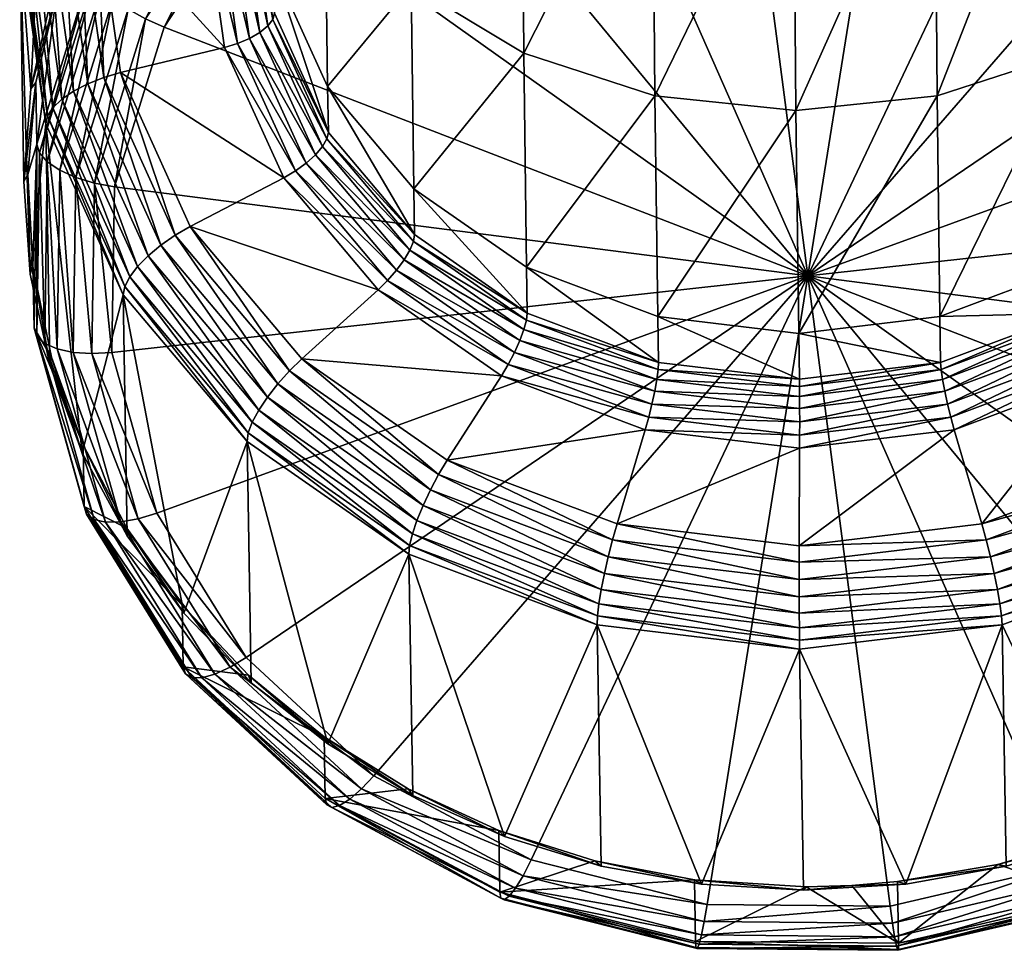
# Model space of a CAD drawing. Extents: x -0.129 to 0.207, y -0.196 to 0.001.
# Tile 2 of 256: x -0.03 to 0.008, y -0.196 to -0.16. Entities that reach past the tile are written whole.
import ezdxf

# ---------------------------------------------------------------- set-up
doc = ezdxf.new("R2010")
doc.units = 0
doc.layers.add('mesh', color=7, linetype='CONTINUOUS')

msp = doc.modelspace()

# ---------------------------------------------------------------- meshes
at = {"layer": 'mesh'}
mesh = msp.add_polyface(dxfattribs=at)
corners = [(-0.013859, -0.142591, 0.51199), (-0.017111, -0.146913, 0.507779), (-0.010277, -0.143425, 0.506206), (-0.01715, -0.144538, 0.512872), (0.000856, -0.169915, 0.515336), (-0.009145, -0.147215, 0.504672), (-0.015295, -0.150354, 0.506088), (-0.002313, -0.145623, 0.503983), (-0.020344, -0.154826, 0.508134), (-0.023949, -0.160326, 0.51067), (-0.010234, -0.143839, 0.505543), (-0.002686, -0.141657, 0.505441), (-0.017044, -0.147315, 0.50711), (-0.010118, -0.144397, 0.505006), (-0.002669, -0.142077, 0.50478), (-0.01686, -0.147838, 0.506557), (-0.009937, -0.145061, 0.504631), (-0.002629, -0.142652, 0.50425), (-0.01657, -0.148446, 0.506158), (-0.009703, -0.145784, 0.504444), (-0.002568, -0.143344, 0.503888), (-0.016195, -0.149098, 0.505938), (-0.009433, -0.146519, 0.504458), (-0.002492, -0.144104, 0.503717), (-0.01576, -0.149748, 0.505915), (-0.020955, -0.154349, 0.508019), (-0.002405, -0.144882, 0.503749), (-0.017547, -0.145345, 0.543038), (-0.014225, -0.139637, 0.545014), (-0.017577, -0.143579, 0.546826), (-0.014196, -0.141403, 0.541226), (-0.009985, -0.169578, 0.559009), (-0.01009, -0.161328, 0.572405), (-0.005035, -0.162975, 0.573744), (-0.014323, -0.166553, 0.557564), (-0.014423, -0.158707, 0.570305), (-0.017646, -0.162611, 0.5557), (-0.017739, -0.155291, 0.567587), (-0.005125, -0.151533, 0.585236), (-0.010177, -0.150227, 0.583555), (-0.014506, -0.148149, 0.580909), (-0.017816, -0.145442, 0.577479), (-0.005192, -0.137761, 0.5938), (-0.010242, -0.136866, 0.591863), (-0.014567, -0.135442, 0.58881), (-0.017479, -0.144594, 0.512896), (-0.014193, -0.142608, 0.511995), (-0.015591, -0.140967, 0.538805), (-0.015227, -0.14127, 0.539024), (-0.018815, -0.14549, 0.540964), (-0.014888, -0.141494, 0.539352), (-0.018399, -0.145624, 0.54125), (-0.014599, -0.141626, 0.539766), (-0.018044, -0.145677, 0.541629), (-0.017772, -0.145646, 0.542073), (-0.014378, -0.141654, 0.540238), (-0.017603, -0.145533, 0.542554), (-0.01424, -0.141578, 0.540736)]
mesh.append_faces([[corners[k] for k in face] for face in [(0, 1, 2, 2), (3, 1, 0, 0), (4, 5, 6, 6), (4, 7, 5, 5), (4, 8, 9, 9), (6, 8, 4, 4), (2, 10, 11, 11), (2, 12, 10, 10), (1, 12, 2, 2), (10, 13, 14, 14), (10, 15, 13, 13), (12, 15, 10, 10), (13, 16, 17, 17), (13, 18, 16, 16), (15, 18, 13, 13), (16, 19, 20, 20), (16, 21, 19, 19), (18, 21, 16, 16), (19, 22, 23, 23), (19, 24, 22, 22), (21, 24, 19, 19), (21, 25, 24, 24), (22, 5, 26, 26), (22, 6, 5, 5), (24, 6, 22, 22), (24, 8, 6, 6), (27, 28, 29, 29), (30, 28, 27, 27), (31, 32, 33, 33), (34, 35, 32, 32), (36, 35, 34, 34), (36, 37, 35, 35), (32, 38, 33, 33), (32, 39, 38, 38), (35, 39, 32, 32), (35, 40, 39, 39), (37, 40, 35, 35), (37, 41, 40, 40), (39, 42, 38, 38), (40, 43, 39, 39), (41, 44, 40, 40), (45, 0, 46, 46), (45, 3, 0, 0), (47, 48, 49, 49), (48, 50, 51, 51), (50, 52, 53, 53), (52, 54, 53, 53), (52, 55, 54, 54), (55, 56, 54, 54), (55, 57, 56, 56), (57, 27, 56, 56), (57, 30, 27, 27)]])
mesh = msp.add_polyface(dxfattribs=at)
corners = [(0.012681, -0.143632, 0.506482), (0.005105, -0.139352, 0.510628), (0.005144, -0.141727, 0.505535), (0.012642, -0.141257, 0.511575), (0.008943, -0.140081, 0.510998), (0.019411, -0.147242, 0.508218), (0.004735, -0.145687, 0.504068), (-0.002313, -0.145623, 0.503983), (0.000856, -0.169915, 0.515336), (0.011518, -0.147402, 0.50492), (0.017575, -0.150651, 0.506483), (0.022492, -0.155212, 0.508648), (0.005135, -0.142147, 0.504874), (0.012646, -0.144046, 0.505818), (-0.002669, -0.142077, 0.50478), (-0.002686, -0.141657, 0.505441), (0.005097, -0.142722, 0.504343), (0.012533, -0.144601, 0.505278), (-0.002629, -0.142652, 0.50425), (-0.010118, -0.144397, 0.505006), (0.005033, -0.143412, 0.503979), (0.012349, -0.145261, 0.504898), (-0.002568, -0.143344, 0.503888), (-0.009937, -0.145061, 0.504631), (0.004947, -0.144171, 0.503806), (0.012107, -0.145981, 0.504706), (-0.002492, -0.144104, 0.503717), (-0.009703, -0.145784, 0.504444), (0.004845, -0.144947, 0.503837), (0.011824, -0.146711, 0.504714), (-0.002405, -0.144882, 0.503749), (-0.009433, -0.146519, 0.504458), (-0.009145, -0.147215, 0.504672), (0.011014, -0.169578, 0.559173), (0.010909, -0.161328, 0.572569), (0.015275, -0.158707, 0.570537), (0.015192, -0.148149, 0.581141), (0.010822, -0.150227, 0.583719), (0.005835, -0.162975, 0.573829), (0.005745, -0.151533, 0.585321), (0.000396, -0.163537, 0.574229), (0.000305, -0.151978, 0.585838), (-0.005035, -0.162975, 0.573744), (-0.005125, -0.151533, 0.585236), (0.01513, -0.135442, 0.589042), (0.010757, -0.136866, 0.592027), (0.005678, -0.137761, 0.593884), (0.000238, -0.138066, 0.594489), (-0.005192, -0.137761, 0.5938), (0.012425, -0.141027, 0.511466), (0.016138, -0.142862, 0.512351)]
mesh.append_faces([[corners[k] for k in face] for face in [(0, 1, 2, 2), (0, 3, 4, 4), (5, 3, 0, 0), (6, 7, 8, 8), (8, 9, 6, 6), (8, 10, 9, 9), (11, 10, 8, 8), (0, 12, 13, 13), (2, 12, 0, 0), (2, 14, 12, 12), (15, 14, 2, 2), (13, 16, 17, 17), (12, 16, 13, 13), (12, 18, 16, 16), (14, 18, 12, 12), (14, 19, 18, 18), (17, 20, 21, 21), (16, 20, 17, 17), (16, 22, 20, 20), (18, 22, 16, 16), (18, 23, 22, 22), (21, 24, 25, 25), (20, 24, 21, 21), (20, 26, 24, 24), (22, 26, 20, 20), (22, 27, 26, 26), (25, 28, 29, 29), (24, 28, 25, 25), (24, 30, 28, 28), (26, 30, 24, 24), (26, 31, 30, 30), (29, 6, 9, 9), (28, 6, 29, 29), (28, 7, 6, 6), (30, 7, 28, 28), (30, 32, 7, 7), (33, 34, 35, 35), (34, 36, 35, 35), (34, 37, 36, 36), (38, 37, 34, 34), (38, 39, 37, 37), (40, 39, 38, 38), (40, 41, 39, 39), (42, 41, 40, 40), (42, 43, 41, 41), (37, 44, 36, 36), (39, 45, 37, 37), (41, 46, 39, 39), (41, 47, 46, 46), (43, 47, 41, 41), (43, 48, 47, 47), (49, 3, 50, 50)]])
mesh = msp.add_polyface(dxfattribs=at)
corners = [(-0.026766, -0.155618, 0.517964), (-0.026726, -0.157993, 0.512871), (-0.024984, -0.152444, 0.516498), (-0.028077, -0.158974, 0.519519), (-0.028853, -0.16483, 0.516043), (-0.028893, -0.162455, 0.521136), (-0.026627, -0.158357, 0.512185), (-0.022721, -0.151882, 0.510052), (-0.028747, -0.165171, 0.515346), (-0.028445, -0.165515, 0.51471), (-0.026346, -0.15877, 0.511581), (-0.027969, -0.165839, 0.514179), (-0.025904, -0.159201, 0.5111), (-0.02735, -0.166119, 0.513789), (-0.02533, -0.159624, 0.510776), (-0.026632, -0.166338, 0.513566), (-0.024663, -0.160007, 0.510629), (-0.025863, -0.16648, 0.513525), (-0.021617, -0.161102, 0.548147), (-0.025629, -0.162075, 0.54857), (-0.026531, -0.155707, 0.545593), (-0.028457, -0.149902, 0.539561), (-0.028301, -0.1592, 0.519623), (-0.027021, -0.155815, 0.518054), (-0.029083, -0.162705, 0.521251), (-0.02951, -0.156974, 0.54285), (-0.029354, -0.166272, 0.522912), (-0.028508, -0.164047, 0.546156), (-0.029109, -0.169839, 0.524577), (-0.025265, -0.152609, 0.516573), (-0.029439, -0.156692, 0.543456), (-0.02844, -0.163747, 0.546754), (-0.028389, -0.149638, 0.540174), (-0.029222, -0.156424, 0.544032), (-0.02823, -0.163427, 0.547306), (-0.028179, -0.149422, 0.540775), (-0.028868, -0.156184, 0.544551), (-0.027889, -0.163103, 0.547785), (-0.027838, -0.149265, 0.541332), (-0.028397, -0.155983, 0.544985), (-0.027433, -0.16279, 0.548167), (-0.027383, -0.149176, 0.541818), (-0.027831, -0.155832, 0.545313), (-0.026885, -0.162506, 0.548433), (-0.026837, -0.149158, 0.542209), (-0.027198, -0.155738, 0.545519), (-0.026274, -0.162264, 0.548569), (-0.026226, -0.149213, 0.542484), (-0.025583, -0.149338, 0.54263)]
mesh.append_faces([[corners[k] for k in face] for face in [(0, 1, 2, 2), (3, 1, 0, 0), (3, 4, 1, 1), (5, 4, 3, 3), (1, 6, 7, 7), (1, 8, 6, 6), (4, 8, 1, 1), (6, 9, 10, 10), (8, 9, 6, 6), (10, 11, 12, 12), (9, 11, 10, 10), (12, 13, 14, 14), (11, 13, 12, 12), (14, 15, 16, 16), (13, 15, 14, 14), (15, 17, 16, 16), (18, 19, 20, 20), (21, 22, 23, 23), (21, 24, 22, 22), (25, 24, 21, 21), (25, 26, 24, 24), (27, 28, 25, 25), (23, 2, 29, 29), (23, 0, 2, 2), (22, 0, 23, 23), (22, 3, 0, 0), (24, 3, 22, 22), (24, 5, 3, 3), (26, 5, 24, 24), (27, 30, 31, 31), (25, 30, 27, 27), (25, 32, 30, 30), (21, 32, 25, 25), (31, 33, 34, 34), (30, 33, 31, 31), (30, 35, 33, 33), (32, 35, 30, 30), (34, 36, 37, 37), (33, 36, 34, 34), (33, 38, 36, 36), (37, 39, 40, 40), (36, 39, 37, 37), (36, 41, 39, 39), (40, 42, 43, 43), (39, 42, 40, 40), (39, 44, 42, 42), (43, 45, 46, 46), (42, 45, 43, 43), (42, 47, 45, 45), (46, 20, 19, 19), (45, 20, 46, 46), (45, 48, 20, 20)]])
mesh = msp.add_polyface(dxfattribs=at)
corners = [(-0.024984, -0.152444, 0.516498), (-0.026726, -0.157993, 0.512871), (-0.022721, -0.151882, 0.510052), (-0.026627, -0.158357, 0.512185), (-0.022635, -0.152267, 0.509376), (-0.026346, -0.15877, 0.511581), (-0.022395, -0.15274, 0.5088), (-0.025904, -0.159201, 0.5111), (-0.022016, -0.153269, 0.508364), (-0.02533, -0.159624, 0.510776), (-0.021525, -0.153818, 0.508098), (-0.024663, -0.160007, 0.510629), (-0.020955, -0.154349, 0.508019), (-0.023949, -0.160326, 0.51067), (-0.020344, -0.154826, 0.508134), (-0.025863, -0.16648, 0.513525), (-0.017617, -0.164378, 0.551913), (-0.019727, -0.158021, 0.553544), (-0.017646, -0.162611, 0.5557), (-0.019698, -0.159787, 0.549756), (-0.020425, -0.153095, 0.551241), (-0.020395, -0.154861, 0.547453), (-0.017739, -0.155291, 0.567587), (-0.019812, -0.151314, 0.564435), (-0.021617, -0.161102, 0.548147), (-0.026531, -0.155707, 0.545593), (-0.022381, -0.155707, 0.545625), (-0.019338, -0.166129, 0.550509), (-0.025629, -0.162075, 0.54857), (-0.021117, -0.160951, 0.548156), (-0.018889, -0.165866, 0.550465), (-0.021864, -0.155678, 0.545691), (-0.021578, -0.150311, 0.543116), (-0.021079, -0.150404, 0.543238), (-0.020652, -0.160754, 0.548288), (-0.018472, -0.165563, 0.550547), (-0.021383, -0.155593, 0.545876), (-0.020615, -0.150433, 0.543475), (-0.020254, -0.160522, 0.548534), (-0.018115, -0.165241, 0.550751), (-0.020971, -0.155459, 0.546167), (-0.020217, -0.150396, 0.543812), (-0.017842, -0.164922, 0.551061), (-0.01995, -0.160273, 0.548877), (-0.020656, -0.155284, 0.546545), (-0.017672, -0.164627, 0.551457), (-0.01976, -0.160022, 0.549294), (-0.02046, -0.15508, 0.546984), (-0.019913, -0.150295, 0.544224), (-0.019724, -0.150138, 0.544685)]
mesh.append_faces([[corners[k] for k in face] for face in [(0, 1, 2, 2), (2, 3, 4, 4), (4, 5, 6, 6), (3, 5, 4, 4), (6, 7, 8, 8), (5, 7, 6, 6), (8, 9, 10, 10), (7, 9, 8, 8), (10, 11, 12, 12), (9, 11, 10, 10), (12, 13, 14, 14), (11, 13, 12, 12), (11, 15, 13, 13), (16, 17, 18, 18), (19, 17, 16, 16), (19, 20, 17, 17), (21, 20, 19, 19), (17, 22, 18, 18), (17, 23, 22, 22), (20, 23, 17, 17), (24, 25, 26, 26), (27, 28, 24, 24), (24, 29, 30, 30), (26, 29, 24, 24), (26, 31, 29, 29), (32, 31, 26, 26), (32, 33, 31, 31), (29, 34, 35, 35), (31, 34, 29, 29), (31, 36, 34, 34), (33, 36, 31, 31), (33, 37, 36, 36), (34, 38, 39, 39), (36, 38, 34, 34), (36, 40, 38, 38), (37, 40, 36, 36), (37, 41, 40, 40), (38, 42, 39, 39), (38, 43, 42, 42), (40, 43, 38, 38), (40, 44, 43, 43), (41, 44, 40, 40), (43, 45, 42, 42), (43, 46, 45, 45), (44, 46, 43, 43), (44, 47, 46, 46), (48, 47, 44, 44), (46, 16, 45, 45), (46, 19, 16, 16), (47, 19, 46, 46), (47, 21, 19, 19), (49, 21, 47, 47)]])
mesh = msp.add_polyface(dxfattribs=at)
corners = [(0.000856, -0.169915, 0.515336), (0.025935, -0.160776, 0.51127), (0.022492, -0.155212, 0.508648), (0.027669, -0.166962, 0.514168), (0.02087, -0.159787, 0.550073), (0.018726, -0.162611, 0.555984), (0.02084, -0.158021, 0.55386), (0.018755, -0.164378, 0.552197), (0.015374, -0.166553, 0.557796), (0.015404, -0.168319, 0.554009), (0.018633, -0.155291, 0.567871), (0.015275, -0.158707, 0.570537), (0.020498, -0.166129, 0.55082), (0.019752, -0.173106, 0.554068), (0.016827, -0.170446, 0.552805), (0.024085, -0.16801, 0.551725), (0.022814, -0.161102, 0.548494), (0.026819, -0.162075, 0.548979), (0.023617, -0.155707, 0.545984), (0.026433, -0.169952, 0.550776), (0.021413, -0.175086, 0.553758), (0.026121, -0.16955, 0.551213), (0.021075, -0.174581, 0.554044), (0.025707, -0.169134, 0.55154), (0.020672, -0.174066, 0.554195), (0.025212, -0.168725, 0.55174), (0.020223, -0.173565, 0.554203), (0.024663, -0.168344, 0.551803), (0.022314, -0.160951, 0.548495), (0.023099, -0.155678, 0.546042), (0.02005, -0.165866, 0.550769), (0.016462, -0.170086, 0.552709), (0.012052, -0.173759, 0.554312), (0.021847, -0.160754, 0.54862), (0.022616, -0.155593, 0.546219), (0.019632, -0.165563, 0.550845), (0.016121, -0.169692, 0.552743), (0.011794, -0.173324, 0.554183), (0.021445, -0.160522, 0.54886), (0.022199, -0.155459, 0.546504), (0.019272, -0.165241, 0.551043), (0.015827, -0.169292, 0.552905), (0.011553, -0.172861, 0.554185), (0.021136, -0.160273, 0.549198), (0.021878, -0.155284, 0.546877), (0.018994, -0.164922, 0.551349), (0.0156, -0.168914, 0.553184), (0.011345, -0.172401, 0.55432), (0.020939, -0.160022, 0.549612), (0.018818, -0.164627, 0.551742), (0.015455, -0.168582, 0.55356), (0.011184, -0.171977, 0.554578)]
mesh.append_faces([[corners[k] for k in face] for face in [(0, 1, 2, 2), (0, 3, 1, 1), (4, 5, 6, 6), (7, 5, 4, 4), (7, 8, 5, 5), (9, 8, 7, 7), (8, 10, 5, 5), (8, 11, 10, 10), (12, 13, 14, 14), (12, 15, 13, 13), (16, 15, 12, 12), (16, 17, 15, 15), (18, 17, 16, 16), (19, 20, 21, 21), (21, 22, 23, 23), (23, 24, 25, 25), (25, 26, 27, 27), (27, 13, 15, 15), (26, 13, 27, 27), (16, 28, 29, 29), (12, 28, 16, 16), (12, 30, 28, 28), (14, 30, 12, 12), (14, 31, 30, 30), (32, 31, 14, 14), (28, 33, 34, 34), (30, 33, 28, 28), (30, 35, 33, 33), (31, 35, 30, 30), (31, 36, 35, 35), (37, 36, 31, 31), (33, 38, 39, 39), (35, 38, 33, 33), (35, 40, 38, 38), (36, 40, 35, 35), (36, 41, 40, 40), (42, 41, 36, 36), (38, 43, 44, 44), (40, 43, 38, 38), (40, 45, 43, 43), (41, 45, 40, 40), (41, 46, 45, 45), (47, 46, 41, 41), (45, 48, 43, 43), (45, 49, 48, 48), (46, 49, 45, 45), (46, 50, 49, 49), (51, 50, 46, 46), (49, 4, 48, 48), (49, 7, 4, 4), (50, 7, 49, 49), (50, 9, 7, 7)]])
mesh = msp.add_polyface(dxfattribs=at)
corners = [(-0.028853, -0.16483, 0.516043), (-0.028997, -0.169553, 0.524445), (-0.028957, -0.171928, 0.519352), (-0.029201, -0.166002, 0.522787), (-0.028893, -0.162455, 0.521136), (-0.028282, -0.173048, 0.52608), (-0.02707, -0.176427, 0.527665), (-0.02885, -0.172245, 0.518643), (-0.028747, -0.165171, 0.515346), (-0.02693, -0.179095, 0.521853), (-0.028547, -0.172518, 0.517975), (-0.028445, -0.165515, 0.51471), (-0.026646, -0.1793, 0.521152), (-0.028069, -0.172728, 0.517391), (-0.027969, -0.165839, 0.514179), (-0.026199, -0.179401, 0.520517), (-0.027449, -0.172862, 0.516932), (-0.02735, -0.166119, 0.513789), (-0.025619, -0.179392, 0.519992), (-0.026728, -0.172909, 0.516629), (-0.026632, -0.166338, 0.513566), (-0.024945, -0.179274, 0.519611), (-0.025957, -0.172868, 0.516503), (-0.025863, -0.16648, 0.513525), (-0.024223, -0.179054, 0.519401), (-0.019338, -0.166129, 0.550509), (-0.022939, -0.16801, 0.551358), (-0.025629, -0.162075, 0.54857), (-0.02951, -0.156974, 0.54285), (-0.029109, -0.169839, 0.524577), (-0.029354, -0.166272, 0.522912), (-0.028508, -0.164047, 0.546156), (-0.028352, -0.173344, 0.526218), (-0.027097, -0.176729, 0.527806), (-0.02552, -0.170637, 0.549253), (-0.02075, -0.176296, 0.551929), (-0.023184, -0.182907, 0.530717), (-0.02546, -0.170321, 0.549842), (-0.02844, -0.163747, 0.546754), (-0.025272, -0.169952, 0.550372), (-0.020701, -0.175966, 0.552512), (-0.02823, -0.163427, 0.547306), (-0.027889, -0.163103, 0.547785), (-0.024966, -0.16955, 0.550814), (-0.027433, -0.16279, 0.548167), (-0.024557, -0.169134, 0.551147), (-0.026885, -0.162506, 0.548433), (-0.024066, -0.168725, 0.551355), (-0.026274, -0.162264, 0.548569), (-0.023517, -0.168344, 0.551426)]
mesh.append_faces([[corners[k] for k in face] for face in [(0, 1, 2, 2), (0, 3, 1, 1), (4, 3, 0, 0), (2, 5, 6, 6), (1, 5, 2, 2), (0, 7, 8, 8), (2, 7, 0, 0), (2, 9, 7, 7), (8, 10, 11, 11), (7, 10, 8, 8), (7, 12, 10, 10), (11, 13, 14, 14), (10, 13, 11, 11), (10, 15, 13, 13), (14, 16, 17, 17), (13, 16, 14, 14), (13, 18, 16, 16), (17, 19, 20, 20), (16, 19, 17, 17), (16, 21, 19, 19), (20, 22, 23, 23), (19, 22, 20, 20), (19, 24, 22, 22), (25, 26, 27, 27), (28, 29, 30, 30), (31, 32, 29, 29), (31, 33, 32, 32), (34, 33, 31, 31), (35, 36, 34, 34), (30, 3, 4, 4), (29, 3, 30, 30), (29, 1, 3, 3), (32, 1, 29, 29), (32, 5, 1, 1), (33, 5, 32, 32), (33, 6, 5, 5), (34, 37, 35, 35), (34, 38, 37, 37), (31, 38, 34, 34), (37, 39, 40, 40), (37, 41, 39, 39), (38, 41, 37, 37), (39, 42, 43, 43), (41, 42, 39, 39), (43, 44, 45, 45), (42, 44, 43, 43), (45, 46, 47, 47), (44, 46, 45, 45), (47, 48, 49, 49), (46, 48, 47, 47), (49, 27, 26, 26), (48, 27, 49, 49)]])
mesh = msp.add_polyface(dxfattribs=at)
corners = [(0.017007, -0.189476, 0.524583), (0.022057, -0.185004, 0.522538), (0.000856, -0.169915, 0.515336), (0.027575, -0.17335, 0.517146), (0.027669, -0.166962, 0.514168), (0.015404, -0.168319, 0.554009), (0.011014, -0.169578, 0.559173), (0.015374, -0.166553, 0.557796), (0.011044, -0.171344, 0.555385), (0.005942, -0.171479, 0.56002), (0.005972, -0.173245, 0.556232), (0.000505, -0.172127, 0.56028), (0.015275, -0.158707, 0.570537), (0.010909, -0.161328, 0.572569), (0.005835, -0.162975, 0.573829), (0.016827, -0.170446, 0.552805), (0.014115, -0.177016, 0.555847), (0.012052, -0.173759, 0.554312), (0.007558, -0.179474, 0.556942), (0.006497, -0.175841, 0.55524), (0.015586, -0.180298, 0.554815), (0.008261, -0.182558, 0.556512), (0.015471, -0.179855, 0.555308), (0.008166, -0.182005, 0.556881), (0.015289, -0.179335, 0.555691), (0.008041, -0.181388, 0.557117), (0.01505, -0.178761, 0.555946), (0.007893, -0.180739, 0.557207), (0.014764, -0.178163, 0.55606), (0.007729, -0.180091, 0.557148), (0.014448, -0.177572, 0.556026), (0.000527, -0.18095, 0.557492), (0.000526, -0.181618, 0.557559), (0.000529, -0.180313, 0.557279), (0.011794, -0.173324, 0.554183), (0.016462, -0.170086, 0.552709), (0.006365, -0.175359, 0.555089), (0.000542, -0.176552, 0.555525), (0.011553, -0.172861, 0.554185), (0.016121, -0.169692, 0.552743), (0.00624, -0.174853, 0.555073), (0.000543, -0.176054, 0.555368), (0.011345, -0.172401, 0.55432), (0.015827, -0.169292, 0.552905), (0.006132, -0.174356, 0.555191), (0.000544, -0.175532, 0.555345), (0.011184, -0.171977, 0.554578), (0.0156, -0.168914, 0.553184), (0.006048, -0.173902, 0.555436), (0.000543, -0.175022, 0.555458), (0.011081, -0.171616, 0.554941), (0.015455, -0.168582, 0.55356), (0.005993, -0.173524, 0.555791), (0.000541, -0.174559, 0.555699), (0.000538, -0.174174, 0.556052)]
mesh.append_faces([[corners[k] for k in face] for face in [(0, 1, 2, 2), (3, 4, 2, 2), (5, 6, 7, 7), (8, 6, 5, 5), (8, 9, 6, 6), (10, 9, 8, 8), (10, 11, 9, 9), (6, 12, 7, 7), (9, 13, 6, 6), (9, 14, 13, 13), (11, 14, 9, 9), (15, 16, 17, 17), (17, 18, 19, 19), (17, 16, 18, 18), (20, 21, 22, 22), (22, 23, 24, 24), (24, 25, 26, 26), (23, 25, 24, 24), (26, 27, 28, 28), (25, 27, 26, 26), (28, 29, 30, 30), (27, 29, 28, 28), (27, 31, 29, 29), (32, 31, 27, 27), (30, 18, 16, 16), (29, 18, 30, 30), (29, 33, 18, 18), (17, 34, 35, 35), (19, 34, 17, 17), (19, 36, 34, 34), (37, 36, 19, 19), (34, 38, 39, 39), (36, 38, 34, 34), (36, 40, 38, 38), (41, 40, 36, 36), (38, 42, 43, 43), (40, 42, 38, 38), (40, 44, 42, 42), (45, 44, 40, 40), (42, 46, 47, 47), (44, 46, 42, 42), (44, 48, 46, 46), (49, 48, 44, 44), (46, 50, 51, 51), (48, 50, 46, 46), (48, 52, 50, 50), (53, 52, 48, 48), (50, 5, 51, 51), (50, 8, 5, 5), (52, 8, 50, 50), (52, 10, 8, 8), (54, 10, 52, 52)]])
mesh = msp.add_polyface(dxfattribs=at)
corners = [(0.000856, -0.169915, 0.515336), (-0.023949, -0.160326, 0.51067), (-0.025863, -0.16648, 0.513525), (-0.025957, -0.172868, 0.516503), (-0.024223, -0.179054, 0.519401), (-0.009956, -0.171344, 0.555221), (-0.014323, -0.166553, 0.557564), (-0.009985, -0.169578, 0.559009), (-0.014294, -0.168319, 0.553777), (-0.017646, -0.162611, 0.5557), (-0.017617, -0.164378, 0.551913), (-0.01009, -0.161328, 0.572405), (-0.015699, -0.170446, 0.552551), (-0.022939, -0.16801, 0.551358), (-0.019338, -0.166129, 0.550509), (-0.018643, -0.173106, 0.553768), (-0.010947, -0.173759, 0.554133), (-0.013034, -0.177016, 0.555635), (-0.005408, -0.175841, 0.555147), (-0.02075, -0.176296, 0.551929), (-0.02546, -0.170321, 0.549842), (-0.020701, -0.175966, 0.552512), (-0.025272, -0.169952, 0.550372), (-0.020548, -0.175556, 0.553022), (-0.024966, -0.16955, 0.550814), (-0.020299, -0.175086, 0.553432), (-0.024557, -0.169134, 0.551147), (-0.019965, -0.174581, 0.553723), (-0.024066, -0.168725, 0.551355), (-0.019564, -0.174066, 0.553881), (-0.023517, -0.168344, 0.551426), (-0.019116, -0.173565, 0.553896), (-0.010687, -0.173324, 0.554007), (-0.015332, -0.170086, 0.552461), (-0.018889, -0.165866, 0.550465), (-0.021617, -0.161102, 0.548147), (-0.010446, -0.172861, 0.554013), (-0.014991, -0.169692, 0.5525), (-0.018472, -0.165563, 0.550547), (-0.021117, -0.160951, 0.548156), (-0.01024, -0.172401, 0.554151), (-0.014699, -0.169292, 0.552667), (-0.018115, -0.165241, 0.550751), (-0.020652, -0.160754, 0.548288), (-0.010083, -0.171977, 0.554412), (-0.014477, -0.168914, 0.552949), (-0.017842, -0.164922, 0.551061), (-0.009986, -0.171616, 0.554777), (-0.014339, -0.168582, 0.553328), (-0.017672, -0.164627, 0.551457)]
mesh.append_faces([[corners[k] for k in face] for face in [(0, 1, 2, 2), (0, 3, 4, 4), (2, 3, 0, 0), (5, 6, 7, 7), (8, 6, 5, 5), (8, 9, 6, 6), (10, 9, 8, 8), (6, 11, 7, 7), (12, 13, 14, 14), (12, 15, 13, 13), (16, 15, 12, 12), (16, 17, 15, 15), (18, 17, 16, 16), (19, 20, 21, 21), (21, 22, 23, 23), (23, 24, 25, 25), (22, 24, 23, 23), (25, 26, 27, 27), (24, 26, 25, 25), (27, 28, 29, 29), (26, 28, 27, 27), (29, 30, 31, 31), (28, 30, 29, 29), (31, 13, 15, 15), (30, 13, 31, 31), (12, 32, 16, 16), (12, 33, 32, 32), (14, 33, 12, 12), (14, 34, 33, 33), (35, 34, 14, 14), (33, 36, 32, 32), (33, 37, 36, 36), (34, 37, 33, 33), (34, 38, 37, 37), (39, 38, 34, 34), (37, 40, 36, 36), (37, 41, 40, 40), (38, 41, 37, 37), (38, 42, 41, 41), (43, 42, 38, 38), (41, 44, 40, 40), (41, 45, 44, 44), (42, 45, 41, 41), (42, 46, 45, 45), (45, 47, 44, 44), (45, 48, 47, 47), (46, 48, 45, 45), (46, 49, 48, 48), (48, 5, 47, 47), (48, 8, 5, 5), (49, 8, 48, 48), (49, 10, 8, 8)]])
mesh = msp.add_polyface(dxfattribs=at)
corners = [(-0.02078, -0.184618, 0.522023), (-0.015862, -0.189179, 0.524189), (0.000856, -0.169915, 0.515336), (-0.004898, -0.173245, 0.556147), (-0.004928, -0.171479, 0.559935), (0.000535, -0.173894, 0.556492), (-0.009985, -0.169578, 0.559009), (-0.009956, -0.171344, 0.555221), (0.000505, -0.172127, 0.56028), (0.005972, -0.173245, 0.556232), (0.000396, -0.163537, 0.574229), (0.005835, -0.162975, 0.573829), (-0.005035, -0.162975, 0.573744), (0.000542, -0.176552, 0.555525), (-0.006495, -0.179474, 0.556833), (-0.005408, -0.175841, 0.555147), (0.000529, -0.180313, 0.557279), (0.006497, -0.175841, 0.55524), (0.007558, -0.179474, 0.556942), (-0.007102, -0.182005, 0.556762), (-0.01397, -0.178761, 0.555719), (-0.006981, -0.181388, 0.556999), (-0.013686, -0.178163, 0.555837), (-0.006834, -0.180739, 0.557092), (-0.013369, -0.177572, 0.555809), (-0.00667, -0.180091, 0.557036), (0.000526, -0.181618, 0.557559), (0.000527, -0.18095, 0.557492), (-0.013034, -0.177016, 0.555635), (0.007729, -0.180091, 0.557148), (-0.010947, -0.173759, 0.554133), (-0.005273, -0.175359, 0.554999), (-0.010687, -0.173324, 0.554007), (0.000543, -0.176054, 0.555368), (0.006365, -0.175359, 0.555089), (-0.005148, -0.174853, 0.554984), (-0.010446, -0.172861, 0.554013), (0.000544, -0.175532, 0.555345), (0.00624, -0.174853, 0.555073), (-0.005041, -0.174356, 0.555103), (-0.01024, -0.172401, 0.554151), (0.000543, -0.175022, 0.555458), (0.006132, -0.174356, 0.555191), (-0.004961, -0.173902, 0.55535), (-0.010083, -0.171977, 0.554412), (0.000541, -0.174559, 0.555699), (0.006048, -0.173902, 0.555436), (-0.004912, -0.173524, 0.555706), (-0.009986, -0.171616, 0.554777), (0.000538, -0.174174, 0.556052), (0.005993, -0.173524, 0.555791)]
mesh.append_faces([[corners[k] for k in face] for face in [(0, 1, 2, 2), (3, 4, 5, 5), (3, 6, 4, 4), (7, 6, 3, 3), (5, 8, 9, 9), (5, 4, 8, 8), (8, 10, 11, 11), (4, 10, 8, 8), (4, 12, 10, 10), (6, 12, 4, 4), (13, 14, 15, 15), (13, 16, 14, 14), (17, 16, 13, 13), (17, 18, 16, 16), (19, 20, 21, 21), (21, 22, 23, 23), (23, 24, 25, 25), (26, 25, 27, 27), (25, 14, 27, 27), (25, 28, 14, 14), (27, 16, 29, 29), (27, 14, 16, 16), (30, 31, 15, 15), (30, 32, 31, 31), (13, 33, 34, 34), (15, 33, 13, 13), (15, 31, 33, 33), (32, 35, 31, 31), (32, 36, 35, 35), (33, 37, 38, 38), (31, 37, 33, 33), (31, 35, 37, 37), (36, 39, 35, 35), (36, 40, 39, 39), (37, 41, 42, 42), (35, 41, 37, 37), (35, 39, 41, 41), (40, 43, 39, 39), (40, 44, 43, 43), (41, 45, 46, 46), (39, 45, 41, 41), (39, 43, 45, 45), (44, 47, 43, 43), (44, 48, 47, 47), (45, 49, 50, 50), (43, 49, 45, 45), (43, 47, 49, 49), (48, 3, 47, 47), (48, 7, 3, 3), (49, 5, 9, 9), (47, 5, 49, 49), (47, 3, 5, 5)]])
mesh = msp.add_polyface(dxfattribs=at)
corners = [(0.029667, -0.17357, 0.526777), (0.028396, -0.179301, 0.523238), (0.028356, -0.176926, 0.528331), (0.030523, -0.172464, 0.520066), (0.030483, -0.170089, 0.52516), (0.000856, -0.169915, 0.515336), (0.025661, -0.179504, 0.520001), (0.027575, -0.17335, 0.517146), (0.022057, -0.185004, 0.522538), (0.030427, -0.172779, 0.519356), (0.028308, -0.179593, 0.522517), (0.030136, -0.173047, 0.51868), (0.028037, -0.179793, 0.521809), (0.029669, -0.173249, 0.518085), (0.027604, -0.179886, 0.521164), (0.029769, -0.166359, 0.514873), (0.029057, -0.173371, 0.517611), (0.027036, -0.179867, 0.520624), (0.029156, -0.166629, 0.514468), (0.028343, -0.173406, 0.517291), (0.026374, -0.179736, 0.520228), (0.028439, -0.166834, 0.514227), (0.027669, -0.166962, 0.514168), (0.016827, -0.170446, 0.552805), (0.019752, -0.173106, 0.554068), (0.014115, -0.177016, 0.555847), (0.026699, -0.170637, 0.549661), (0.024653, -0.182907, 0.531091), (0.021888, -0.176296, 0.552262), (0.028611, -0.176729, 0.528241), (0.026855, -0.179935, 0.529723), (0.029735, -0.164047, 0.546611), (0.029891, -0.173344, 0.526673), (0.026574, -0.1801, 0.529798), (0.030673, -0.169839, 0.525044), (0.02183, -0.175966, 0.552844), (0.02663, -0.170321, 0.550249), (0.015586, -0.180298, 0.554815), (0.015628, -0.180639, 0.554238), (0.021669, -0.175556, 0.553351), (0.026433, -0.169952, 0.550776), (0.015471, -0.179855, 0.555308), (0.021413, -0.175086, 0.553758), (0.015289, -0.179335, 0.555691), (0.021075, -0.174581, 0.554044), (0.026121, -0.16955, 0.551213), (0.01505, -0.178761, 0.555946), (0.020672, -0.174066, 0.554195), (0.025707, -0.169134, 0.55154), (0.014764, -0.178163, 0.55606), (0.020223, -0.173565, 0.554203), (0.025212, -0.168725, 0.55174), (0.014448, -0.177572, 0.556026)]
mesh.append_faces([[corners[k] for k in face] for face in [(0, 1, 2, 2), (0, 3, 1, 1), (4, 3, 0, 0), (5, 6, 7, 7), (5, 8, 6, 6), (1, 9, 10, 10), (3, 9, 1, 1), (10, 11, 12, 12), (9, 11, 10, 10), (12, 13, 14, 14), (11, 13, 12, 12), (11, 15, 13, 13), (14, 16, 17, 17), (13, 16, 14, 14), (13, 18, 16, 16), (17, 19, 20, 20), (16, 19, 17, 17), (16, 21, 19, 19), (20, 7, 6, 6), (19, 7, 20, 20), (19, 22, 7, 7), (23, 24, 25, 25), (26, 27, 28, 28), (26, 29, 30, 30), (31, 32, 29, 29), (29, 2, 33, 33), (32, 2, 29, 29), (32, 0, 2, 2), (34, 0, 32, 32), (34, 4, 0, 0), (26, 35, 36, 36), (28, 35, 26, 26), (28, 37, 35, 35), (38, 37, 28, 28), (36, 39, 40, 40), (35, 39, 36, 36), (35, 41, 39, 39), (37, 41, 35, 35), (39, 42, 40, 40), (39, 43, 42, 42), (41, 43, 39, 39), (42, 44, 45, 45), (42, 46, 44, 44), (43, 46, 42, 42), (44, 47, 48, 48), (44, 49, 47, 47), (46, 49, 44, 44), (47, 50, 51, 51), (47, 52, 50, 50), (49, 52, 47, 47), (50, 25, 24, 24), (52, 25, 50, 50)]])
mesh = msp.add_polyface(dxfattribs=at)
corners = [(-0.023245, -0.182608, 0.530578), (-0.023205, -0.184984, 0.525485), (-0.02703, -0.178802, 0.522572), (-0.025381, -0.179632, 0.529173), (-0.02707, -0.176427, 0.527665), (-0.028957, -0.171928, 0.519352), (0.000856, -0.169915, 0.515336), (-0.024223, -0.179054, 0.519401), (-0.02078, -0.184618, 0.522023), (-0.02693, -0.179095, 0.521853), (-0.023118, -0.185256, 0.524756), (-0.026646, -0.1793, 0.521152), (-0.02885, -0.172245, 0.518643), (-0.022872, -0.185399, 0.524026), (-0.026199, -0.179401, 0.520517), (-0.028547, -0.172518, 0.517975), (-0.022486, -0.185402, 0.523345), (-0.025619, -0.179392, 0.519992), (-0.028069, -0.172728, 0.517391), (-0.021985, -0.185265, 0.522759), (-0.024945, -0.179274, 0.519611), (-0.027449, -0.172862, 0.516932), (-0.021403, -0.184997, 0.522308), (-0.026728, -0.172909, 0.516629), (-0.005408, -0.175841, 0.555147), (-0.006495, -0.179474, 0.556833), (-0.013034, -0.177016, 0.555635), (-0.02552, -0.170637, 0.549253), (-0.025365, -0.179935, 0.529315), (-0.027097, -0.176729, 0.527806), (-0.023184, -0.182907, 0.530717), (-0.02075, -0.176296, 0.551929), (-0.020594, -0.185594, 0.531991), (-0.014521, -0.180639, 0.554003), (-0.017637, -0.187951, 0.533113), (-0.014488, -0.180298, 0.55458), (-0.00726, -0.183369, 0.555332), (-0.020701, -0.175966, 0.552512), (-0.007245, -0.183021, 0.555907), (-0.014381, -0.179855, 0.555075), (-0.007191, -0.182558, 0.556391), (-0.020548, -0.175556, 0.553022), (-0.014205, -0.179335, 0.555461), (-0.020299, -0.175086, 0.553432), (-0.01397, -0.178761, 0.555719), (-0.007102, -0.182005, 0.556762), (-0.019965, -0.174581, 0.553723), (-0.013686, -0.178163, 0.555837), (-0.006981, -0.181388, 0.556999), (-0.019564, -0.174066, 0.553881), (-0.013369, -0.177572, 0.555809), (-0.006834, -0.180739, 0.557092), (-0.019116, -0.173565, 0.553896), (-0.00667, -0.180091, 0.557036), (-0.018643, -0.173106, 0.553768)]
mesh.append_faces([[corners[k] for k in face] for face in [(0, 1, 2, 2), (2, 3, 0, 0), (2, 4, 3, 3), (5, 4, 2, 2), (6, 7, 8, 8), (2, 9, 5, 5), (2, 10, 9, 9), (1, 10, 2, 2), (9, 11, 12, 12), (9, 13, 11, 11), (10, 13, 9, 9), (11, 14, 15, 15), (11, 16, 14, 14), (14, 17, 18, 18), (14, 19, 17, 17), (17, 20, 21, 21), (17, 22, 20, 20), (19, 22, 17, 17), (20, 7, 23, 23), (20, 8, 7, 7), (22, 8, 20, 20), (24, 25, 26, 26), (27, 28, 29, 29), (27, 30, 28, 28), (31, 32, 30, 30), (33, 34, 31, 31), (28, 4, 29, 29), (28, 3, 4, 4), (30, 3, 28, 28), (30, 0, 3, 3), (33, 35, 36, 36), (33, 37, 35, 35), (31, 37, 33, 33), (38, 39, 40, 40), (35, 39, 38, 38), (35, 41, 39, 39), (37, 41, 35, 35), (39, 42, 40, 40), (39, 43, 42, 42), (41, 43, 39, 39), (42, 44, 45, 45), (42, 46, 44, 44), (43, 46, 42, 42), (44, 47, 48, 48), (44, 49, 47, 47), (46, 49, 44, 44), (47, 50, 51, 51), (47, 52, 50, 50), (49, 52, 47, 47), (50, 26, 53, 53), (50, 54, 26, 26), (52, 54, 50, 50)]])
mesh = msp.add_polyface(dxfattribs=at)
corners = [(0.004356, -0.195638, 0.530668), (0.000795, -0.193461, 0.535827), (0.002559, -0.193409, 0.535816), (-0.003474, -0.195567, 0.530574), (-0.003514, -0.193192, 0.535667), (-0.011011, -0.193662, 0.529627), (-0.007352, -0.192464, 0.535298), (0.000856, -0.169915, 0.515336), (-0.009806, -0.192428, 0.525751), (-0.003022, -0.194143, 0.526603), (-0.015862, -0.189179, 0.524189), (0.004025, -0.194207, 0.526688), (-0.003454, -0.195804, 0.529828), (0.00435, -0.195874, 0.529922), (-0.003406, -0.19584, 0.529047), (-0.010966, -0.193905, 0.528884), (0.00432, -0.19591, 0.52914), (-0.010842, -0.193961, 0.528112), (-0.003333, -0.195675, 0.528285), (-0.010649, -0.193826, 0.527365), (0.004268, -0.195744, 0.528376), (-0.003241, -0.195319, 0.527594), (-0.010401, -0.193509, 0.526694), (0.004199, -0.195386, 0.527683), (-0.003135, -0.194797, 0.52702), (-0.010113, -0.193033, 0.526143), (0.004116, -0.194862, 0.527107), (-0.00726, -0.183369, 0.555332), (-0.003239, -0.193363, 0.53575), (-0.007104, -0.192666, 0.535394), (0.00054, -0.1843, 0.555827), (0.000696, -0.193597, 0.535889), (0.004632, -0.193363, 0.535811), (-0.007245, -0.183021, 0.555907), (0.000535, -0.183949, 0.556401), (-0.007191, -0.182558, 0.556391), (0.000532, -0.18348, 0.556882), (-0.007102, -0.182005, 0.556762), (-0.014205, -0.179335, 0.555461), (0.000529, -0.182916, 0.557246), (-0.006981, -0.181388, 0.556999), (0.000527, -0.182285, 0.557476), (-0.006834, -0.180739, 0.557092), (0.000526, -0.181618, 0.557559), (-0.00667, -0.180091, 0.557036)]
mesh.append_faces([[corners[k] for k in face] for face in [(0, 1, 2, 2), (3, 1, 0, 0), (3, 4, 1, 1), (5, 4, 3, 3), (5, 6, 4, 4), (7, 8, 9, 9), (7, 10, 8, 8), (9, 11, 7, 7), (3, 12, 5, 5), (3, 13, 12, 12), (0, 13, 3, 3), (12, 14, 15, 15), (12, 16, 14, 14), (13, 16, 12, 12), (17, 18, 19, 19), (14, 18, 17, 17), (14, 20, 18, 18), (16, 20, 14, 14), (19, 21, 22, 22), (18, 21, 19, 19), (18, 23, 21, 21), (20, 23, 18, 18), (22, 24, 25, 25), (21, 24, 22, 22), (21, 26, 24, 24), (23, 26, 21, 21), (25, 9, 8, 8), (24, 9, 25, 25), (24, 11, 9, 9), (26, 11, 24, 24), (27, 28, 29, 29), (30, 28, 27, 27), (30, 31, 28, 28), (32, 31, 30, 30), (31, 1, 4, 4), (31, 2, 1, 1), (32, 2, 31, 31), (28, 6, 29, 29), (28, 4, 6, 6), (31, 4, 28, 28), (27, 33, 30, 30), (30, 33, 34, 34), (33, 35, 34, 34), (34, 35, 36, 36), (35, 37, 36, 36), (35, 38, 37, 37), (36, 37, 39, 39), (37, 40, 39, 39), (39, 40, 41, 41), (40, 42, 41, 41), (41, 42, 43, 43), (42, 44, 43, 43)]])
mesh = msp.add_polyface(dxfattribs=at)
corners = [(0.008175, -0.192603, 0.535484), (0.004356, -0.195638, 0.530668), (0.004316, -0.193263, 0.535762), (0.011947, -0.193869, 0.529903), (0.011907, -0.191494, 0.534996), (0.015449, -0.189953, 0.534305), (0.002559, -0.193409, 0.535816), (0.000856, -0.169915, 0.515336), (0.010857, -0.192615, 0.525999), (0.017007, -0.189476, 0.524583), (0.004025, -0.194207, 0.526688), (0.011915, -0.194111, 0.529159), (0.00435, -0.195874, 0.529922), (0.018725, -0.190635, 0.527591), (0.011809, -0.194165, 0.528385), (0.00432, -0.19591, 0.52914), (0.018551, -0.190724, 0.526833), (0.011637, -0.194027, 0.527633), (0.004268, -0.195744, 0.528376), (0.01827, -0.190641, 0.526106), (0.01141, -0.193706, 0.526956), (0.004199, -0.195386, 0.527683), (0.017902, -0.190393, 0.525461), (0.011144, -0.193224, 0.526398), (0.004116, -0.194862, 0.527107), (0.017471, -0.189995, 0.524942), (0.004632, -0.193363, 0.535811), (0.00054, -0.1843, 0.555827), (0.008346, -0.183369, 0.555454), (0.008502, -0.192666, 0.535516), (0.012241, -0.191517, 0.53501), (0.015628, -0.180639, 0.554238), (0.015783, -0.189936, 0.5343), (0.008322, -0.183021, 0.556028), (0.015586, -0.180298, 0.554815), (0.000535, -0.183949, 0.556401), (0.008261, -0.182558, 0.556512), (0.000532, -0.18348, 0.556882), (0.008166, -0.182005, 0.556881), (0.015471, -0.179855, 0.555308), (0.000529, -0.182916, 0.557246), (0.000527, -0.182285, 0.557476), (0.008041, -0.181388, 0.557117), (0.000526, -0.181618, 0.557559), (0.007893, -0.180739, 0.557207)]
mesh.append_faces([[corners[k] for k in face] for face in [(0, 1, 2, 2), (0, 3, 1, 1), (4, 3, 0, 0), (5, 3, 4, 4), (1, 6, 2, 2), (7, 8, 9, 9), (7, 10, 8, 8), (1, 11, 12, 12), (3, 11, 1, 1), (3, 13, 11, 11), (12, 14, 15, 15), (11, 14, 12, 12), (11, 16, 14, 14), (15, 17, 18, 18), (14, 17, 15, 15), (14, 19, 17, 17), (18, 20, 21, 21), (17, 20, 18, 18), (17, 22, 20, 20), (21, 23, 24, 24), (20, 23, 21, 21), (20, 25, 23, 23), (24, 8, 10, 10), (23, 8, 24, 24), (23, 9, 8, 8), (25, 9, 23, 23), (26, 27, 28, 28), (28, 29, 26, 26), (28, 30, 29, 29), (31, 30, 28, 28), (31, 32, 30, 30), (26, 2, 6, 6), (29, 2, 26, 26), (29, 0, 2, 2), (30, 0, 29, 29), (30, 4, 0, 0), (32, 4, 30, 30), (32, 5, 4, 4), (31, 33, 34, 34), (28, 33, 31, 31), (28, 35, 33, 33), (27, 35, 28, 28), (33, 36, 34, 34), (33, 37, 36, 36), (35, 37, 33, 33), (36, 38, 39, 39), (36, 40, 38, 38), (37, 40, 36, 36), (38, 41, 42, 42), (40, 41, 38, 38), (42, 43, 44, 44), (41, 43, 42, 42)]])
mesh = msp.add_polyface(dxfattribs=at)
corners = [(-0.011051, -0.191287, 0.53472), (-0.011011, -0.193662, 0.529627), (-0.017741, -0.190052, 0.527891), (-0.014547, -0.189682, 0.533945), (-0.017781, -0.187677, 0.532984), (-0.023205, -0.184984, 0.525485), (-0.020697, -0.185306, 0.531856), (-0.023245, -0.182608, 0.530578), (-0.007352, -0.192464, 0.535298), (-0.017672, -0.190307, 0.527154), (-0.023118, -0.185256, 0.524756), (-0.010966, -0.193905, 0.528884), (-0.003454, -0.195804, 0.529828), (-0.017482, -0.190399, 0.5264), (-0.022872, -0.185399, 0.524026), (-0.010842, -0.193961, 0.528112), (-0.003406, -0.19584, 0.529047), (-0.022486, -0.185402, 0.523345), (-0.026646, -0.1793, 0.521152), (-0.017182, -0.190322, 0.52568), (-0.010649, -0.193826, 0.527365), (-0.021985, -0.185265, 0.522759), (-0.026199, -0.179401, 0.520517), (-0.016794, -0.19008, 0.525045), (-0.010401, -0.193509, 0.526694), (-0.016344, -0.18969, 0.524536), (-0.021403, -0.184997, 0.522308), (-0.010113, -0.193033, 0.526143), (-0.015862, -0.189179, 0.524189), (-0.02078, -0.184618, 0.522023), (-0.009806, -0.192428, 0.525751), (-0.02075, -0.176296, 0.551929), (-0.017637, -0.187951, 0.533113), (-0.020594, -0.185594, 0.531991), (-0.014521, -0.180639, 0.554003), (-0.014366, -0.189936, 0.534065), (-0.010834, -0.191517, 0.534829), (-0.00726, -0.183369, 0.555332), (-0.007104, -0.192666, 0.535394), (-0.023184, -0.182907, 0.530717), (-0.014488, -0.180298, 0.55458), (-0.007245, -0.183021, 0.555907)]
mesh.append_faces([[corners[k] for k in face] for face in [(0, 1, 2, 2), (2, 3, 0, 0), (2, 4, 3, 3), (5, 4, 2, 2), (5, 6, 4, 4), (7, 6, 5, 5), (0, 8, 1, 1), (5, 9, 10, 10), (2, 9, 5, 5), (2, 11, 9, 9), (1, 11, 2, 2), (1, 12, 11, 11), (10, 13, 14, 14), (9, 13, 10, 10), (9, 15, 13, 13), (11, 15, 9, 9), (11, 16, 15, 15), (14, 17, 18, 18), (14, 19, 17, 17), (13, 19, 14, 14), (13, 20, 19, 19), (15, 20, 13, 13), (17, 21, 22, 22), (17, 23, 21, 21), (19, 23, 17, 17), (19, 24, 23, 23), (20, 24, 19, 19), (21, 25, 26, 26), (23, 25, 21, 21), (23, 27, 25, 25), (24, 27, 23, 23), (26, 28, 29, 29), (25, 28, 26, 26), (25, 30, 28, 28), (27, 30, 25, 25), (31, 32, 33, 33), (34, 35, 32, 32), (34, 36, 35, 35), (37, 36, 34, 34), (37, 38, 36, 36), (33, 7, 39, 39), (33, 6, 7, 7), (32, 6, 33, 33), (32, 4, 6, 6), (35, 4, 32, 32), (35, 3, 4, 4), (36, 3, 35, 35), (36, 0, 3, 3), (38, 0, 36, 36), (38, 8, 0, 0), (37, 40, 41, 41)]])

doc.saveas('drawing.dxf')
